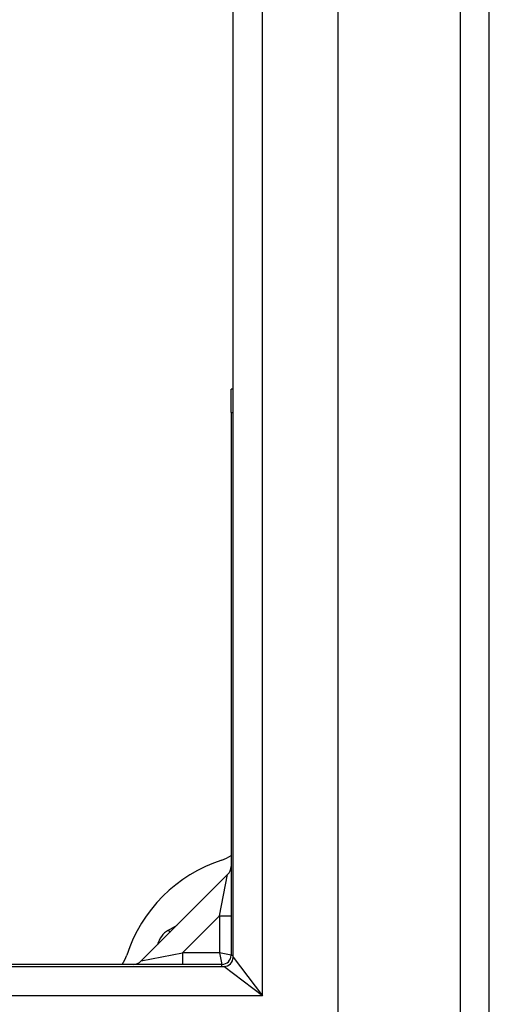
# Model space of a CAD drawing. Header units: inches. Extents: x 11 to 197, y 14 to 125.
# Tile 19 of 82: x 111.34 to 112.93, y 49.88 to 53.21. Entities that reach past the tile are written whole.
import ezdxf

# ---------------------------------------------------------------- set-up
doc = ezdxf.new("R2010")
doc.units = ezdxf.units.IN
doc.header["$MEASUREMENT"] = 0
doc.layers.add('Visible Edges(ANSI)', color=7, linetype='Continuous', lineweight=25)
doc.layers.add('Visible Tangent Edges(ANSI)', color=7, linetype='Continuous', lineweight=25)

msp = doc.modelspace()

# ---------------------------------------------------------------- linework, layer by layer
at = {"layer": 'Visible Edges(ANSI)'}
for p, q in [((112.9279, 49.2376), (112.9279, 91.0396)), ((112.4161, 90.4299), (112.4161, 49.8472)), ((112.0617, 50.0357), (112.0617, 90.2414)), ((112.0549, 51.8778), (112.0549, 51.9566)), ((112.0617, 51.9566), (112.0549, 51.9566)), ((112.0549, 51.8778), (112.0549, 50.0426)), ((112.0434, 50.315), (111.7515, 50.0231)), ((111.8432, 50.1273), (111.8725, 50.1441)), ((83.825, 50.0047), (112.0307, 50.0047)), ((112.0239, 50.0116), (110.1336, 50.0116))]:
    msp.add_line(p, q, dxfattribs=at)
for centre, radius, start, end in [((112.1779, 49.8886), 0.5, 107.9869, 162.0131), ((111.9849, 50.483), 0.125, 287.9869, 304.0558), ((112.0155, 50.3429), 0.0394, 315, 0), ((111.8826, 50.0591), 0.0787, 120, 166.2415), ((111.5834, 50.0816), 0.125, 325.9442, 342.0131), ((111.7236, 50.051), 0.0394, 270, 315), ((112.0239, 50.0426), 0.031, 270, 0), ((112.0307, 50.0357), 0.031, 270, 0)]:
    msp.add_arc(centre, radius, start, end, dxfattribs=at)
at = {"layer": 'Visible Tangent Edges(ANSI)'}
for p, q in [((112.8289, 91.0396), (112.8289, 49.2376)), ((112.1607, 49.9057), (112.1607, 90.3714)), ((112.0549, 51.8778), (112.0617, 51.8778)), ((112.0155, 50.1758), (112.0434, 50.315)), ((111.8907, 50.051), (112.0155, 50.1758)), ((112.0155, 50.1758), (112.0549, 50.1758)), ((112.0155, 50.1758), (112.0155, 50.051)), ((111.8432, 50.1273), (111.8478, 50.1194)), ((111.7515, 50.0231), (111.8907, 50.051)), ((112.0155, 50.051), (111.8907, 50.051)), ((111.8907, 50.051), (111.8907, 50.0116)), ((112.0549, 50.0426), (112.0155, 50.051)), ((112.0155, 50.051), (112.0239, 50.0116)), ((112.0549, 50.0426), (112.0617, 50.0426)), ((112.0617, 50.0357), (112.1607, 49.9057)), ((112.0239, 50.0047), (112.0239, 50.0116)), ((112.1607, 49.9057), (112.0307, 50.0047)), ((112.1607, 49.9057), (83.695, 49.9057))]:
    msp.add_line(p, q, dxfattribs=at)

doc.saveas('drawing.dxf')
